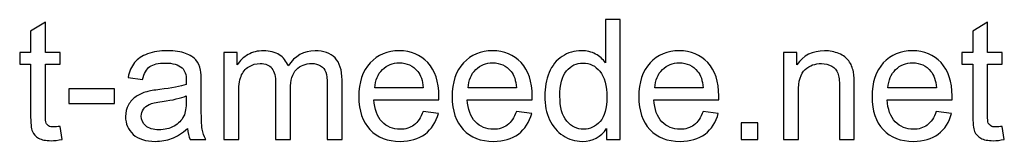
# Model space of a CAD drawing. Header units: millimetres. Extents: x -470 to 529, y -880 to 815.
# Tile 5 of 116: x 150 to 307, y -880 to -861. Entities that reach past the tile are written whole.
import ezdxf

# ---------------------------------------------------------------- set-up
doc = ezdxf.new("R2010")
doc.units = ezdxf.units.MM
doc.header["$MEASUREMENT"] = 0
doc.layers.add('Layer 1', color=7, linetype='Continuous')

msp = doc.modelspace()

# ---------------------------------------------------------------- linework, layer by layer
at = {"layer": 'Layer 1', "color": 250}
for points, knots in [([(243.973, -879.9626), (243.973, -879.9626), (243.973, -878.2), (243.973, -878.2), (243.973, -878.2), (243.0939, -879.5699), (241.7998, -880.2571), (240.0907, -880.2571), (240.0907, -880.2571), (238.984, -880.2571), (237.9666, -879.9537), (237.0429, -879.3423), (237.0429, -879.3423), (236.1147, -878.7354), (235.3963, -877.8831), (234.8831, -876.7943), (234.8831, -876.7943), (234.3744, -875.701), (234.1201, -874.4471), (234.1201, -873.0281), (234.1201, -873.0281), (234.1201, -871.6447), (234.3521, -870.3908), (234.8117, -869.2618), (234.8117, -869.2618), (235.2758, -868.1373), (235.9675, -867.2716), (236.8912, -866.6736), (236.8912, -866.6736), (237.8104, -866.0712), (238.8457, -865.7722), (239.9836, -865.7722), (239.9836, -865.7722), (240.8226, -865.7722), (241.5678, -865.9507), (242.2193, -866.3032), (242.2193, -866.3032), (242.8708, -866.6558), (243.4018, -867.1199), (243.8123, -867.6866), (243.8123, -867.6866), (243.8123, -867.6866), (243.8123, -860.7922), (243.8123, -860.7922), (243.8123, -860.7922), (243.8123, -860.7922), (246.1685, -860.7922), (246.1685, -860.7922), (246.1685, -860.7922), (246.1685, -860.7922), (246.1685, -879.9626), (246.1685, -879.9626), (246.1685, -879.9626), (246.1685, -879.9626), (243.973, -879.9626), (243.973, -879.9626)], [0, 0, 0, 0, 0.06666667, 0.06666667, 0.06666667, 0.06666667, 0.13333333, 0.13333333, 0.13333333, 0.13333333, 0.2, 0.2, 0.2, 0.2, 0.26666667, 0.26666667, 0.26666667, 0.26666667, 0.33333333, 0.33333333, 0.33333333, 0.33333333, 0.4, 0.4, 0.4, 0.4, 0.46666667, 0.46666667, 0.46666667, 0.46666667, 0.53333333, 0.53333333, 0.53333333, 0.53333333, 0.6, 0.6, 0.6, 0.6, 0.66666667, 0.66666667, 0.66666667, 0.66666667, 0.73333333, 0.73333333, 0.73333333, 0.73333333, 0.8, 0.8, 0.8, 0.8, 0.86666667, 0.86666667, 0.86666667, 0.86666667, 1, 1, 1, 1]), ([(156.7869, -877.8608), (156.7869, -877.8608), (157.1082, -879.9403), (157.1082, -879.9403), (157.1082, -879.9403), (156.4478, -880.0786), (155.8543, -880.15), (155.3366, -880.15), (155.3366, -880.15), (154.4843, -880.15), (153.8239, -880.0161), (153.3509, -879.7439), (153.3509, -879.7439), (152.8823, -879.4717), (152.5521, -879.1192), (152.3602, -878.6774), (152.3602, -878.6774), (152.1683, -878.2357), (152.0746, -877.3075), (152.0746, -875.8929), (152.0746, -875.8929), (152.0746, -875.8929), (152.0746, -867.8874), (152.0746, -867.8874), (152.0746, -867.8874), (152.0746, -867.8874), (150.3343, -867.8874), (150.3343, -867.8874), (150.3343, -867.8874), (150.3343, -867.8874), (150.3343, -866.0667), (150.3343, -866.0667), (150.3343, -866.0667), (150.3343, -866.0667), (152.0746, -866.0667), (152.0746, -866.0667), (152.0746, -866.0667), (152.0746, -866.0667), (152.0746, -862.6307), (152.0746, -862.6307), (152.0746, -862.6307), (152.0746, -862.6307), (154.4308, -861.2161), (154.4308, -861.2161), (154.4308, -861.2161), (154.4308, -861.2161), (154.4308, -866.0667), (154.4308, -866.0667), (154.4308, -866.0667), (154.4308, -866.0667), (156.7869, -866.0667), (156.7869, -866.0667), (156.7869, -866.0667), (156.7869, -866.0667), (156.7869, -867.8874), (156.7869, -867.8874), (156.7869, -867.8874), (156.7869, -867.8874), (154.4308, -867.8874), (154.4308, -867.8874), (154.4308, -867.8874), (154.4308, -867.8874), (154.4308, -876.0268), (154.4308, -876.0268), (154.4308, -876.0268), (154.4308, -876.7006), (154.4709, -877.1334), (154.5557, -877.3253), (154.5557, -877.3253), (154.636, -877.5172), (154.7699, -877.6689), (154.9573, -877.785), (154.9573, -877.785), (155.1447, -877.8965), (155.4125, -877.9545), (155.7605, -877.9545), (155.7605, -877.9545), (156.0194, -877.9545), (156.363, -877.9233), (156.7869, -877.8608)], [0, 0, 0, 0, 0.04761905, 0.04761905, 0.04761905, 0.04761905, 0.0952381, 0.0952381, 0.0952381, 0.0952381, 0.14285714, 0.14285714, 0.14285714, 0.14285714, 0.19047619, 0.19047619, 0.19047619, 0.19047619, 0.23809524, 0.23809524, 0.23809524, 0.23809524, 0.28571429, 0.28571429, 0.28571429, 0.28571429, 0.33333333, 0.33333333, 0.33333333, 0.33333333, 0.38095238, 0.38095238, 0.38095238, 0.38095238, 0.42857143, 0.42857143, 0.42857143, 0.42857143, 0.47619048, 0.47619048, 0.47619048, 0.47619048, 0.52380952, 0.52380952, 0.52380952, 0.52380952, 0.57142857, 0.57142857, 0.57142857, 0.57142857, 0.61904762, 0.61904762, 0.61904762, 0.61904762, 0.66666667, 0.66666667, 0.66666667, 0.66666667, 0.71428571, 0.71428571, 0.71428571, 0.71428571, 0.76190476, 0.76190476, 0.76190476, 0.76190476, 0.80952381, 0.80952381, 0.80952381, 0.80952381, 0.85714286, 0.85714286, 0.85714286, 0.85714286, 0.9047619, 0.9047619, 0.9047619, 0.9047619, 1, 1, 1, 1]), ([(307.1203, -877.8608), (307.1203, -877.8608), (307.4416, -879.9403), (307.4416, -879.9403), (307.4416, -879.9403), (306.7812, -880.0786), (306.1877, -880.15), (305.67, -880.15), (305.67, -880.15), (304.8177, -880.15), (304.1573, -880.0161), (303.6843, -879.7439), (303.6843, -879.7439), (303.2157, -879.4717), (302.8855, -879.1192), (302.6936, -878.6774), (302.6936, -878.6774), (302.5017, -878.2357), (302.408, -877.3075), (302.408, -875.8929), (302.408, -875.8929), (302.408, -875.8929), (302.408, -867.8874), (302.408, -867.8874), (302.408, -867.8874), (302.408, -867.8874), (300.6677, -867.8874), (300.6677, -867.8874), (300.6677, -867.8874), (300.6677, -867.8874), (300.6677, -866.0667), (300.6677, -866.0667), (300.6677, -866.0667), (300.6677, -866.0667), (302.408, -866.0667), (302.408, -866.0667), (302.408, -866.0667), (302.408, -866.0667), (302.408, -862.6307), (302.408, -862.6307), (302.408, -862.6307), (302.408, -862.6307), (304.7642, -861.2161), (304.7642, -861.2161), (304.7642, -861.2161), (304.7642, -861.2161), (304.7642, -866.0667), (304.7642, -866.0667), (304.7642, -866.0667), (304.7642, -866.0667), (307.1203, -866.0667), (307.1203, -866.0667), (307.1203, -866.0667), (307.1203, -866.0667), (307.1203, -867.8874), (307.1203, -867.8874), (307.1203, -867.8874), (307.1203, -867.8874), (304.7642, -867.8874), (304.7642, -867.8874), (304.7642, -867.8874), (304.7642, -867.8874), (304.7642, -876.0268), (304.7642, -876.0268), (304.7642, -876.0268), (304.7642, -876.7006), (304.8043, -877.1334), (304.8891, -877.3253), (304.8891, -877.3253), (304.9694, -877.5172), (305.1033, -877.6689), (305.2907, -877.785), (305.2907, -877.785), (305.4781, -877.8965), (305.7459, -877.9545), (306.0939, -877.9545), (306.0939, -877.9545), (306.3528, -877.9545), (306.6964, -877.9233), (307.1203, -877.8608)], [0, 0, 0, 0, 0.04761905, 0.04761905, 0.04761905, 0.04761905, 0.0952381, 0.0952381, 0.0952381, 0.0952381, 0.14285714, 0.14285714, 0.14285714, 0.14285714, 0.19047619, 0.19047619, 0.19047619, 0.19047619, 0.23809524, 0.23809524, 0.23809524, 0.23809524, 0.28571429, 0.28571429, 0.28571429, 0.28571429, 0.33333333, 0.33333333, 0.33333333, 0.33333333, 0.38095238, 0.38095238, 0.38095238, 0.38095238, 0.42857143, 0.42857143, 0.42857143, 0.42857143, 0.47619048, 0.47619048, 0.47619048, 0.47619048, 0.52380952, 0.52380952, 0.52380952, 0.52380952, 0.57142857, 0.57142857, 0.57142857, 0.57142857, 0.61904762, 0.61904762, 0.61904762, 0.61904762, 0.66666667, 0.66666667, 0.66666667, 0.66666667, 0.71428571, 0.71428571, 0.71428571, 0.71428571, 0.76190476, 0.76190476, 0.76190476, 0.76190476, 0.80952381, 0.80952381, 0.80952381, 0.80952381, 0.85714286, 0.85714286, 0.85714286, 0.85714286, 0.9047619, 0.9047619, 0.9047619, 0.9047619, 1, 1, 1, 1]), ([(177.1041, -878.2223), (176.2295, -878.9675), (175.3861, -879.4896), (174.5784, -879.7975), (174.5784, -879.7975), (173.7707, -880.1054), (172.905, -880.2571), (171.9768, -880.2571), (171.9768, -880.2571), (170.4507, -880.2571), (169.2771, -879.8867), (168.456, -879.1415), (168.456, -879.1415), (167.6349, -878.4008), (167.2244, -877.4503), (167.2244, -876.2945), (167.2244, -876.2945), (167.2244, -875.6162), (167.3806, -874.996), (167.6885, -874.4337), (167.6885, -874.4337), (168.0008, -873.8714), (168.4069, -873.4252), (168.9067, -873.0861), (168.9067, -873.0861), (169.4109, -872.7469), (169.9732, -872.4881), (170.6024, -872.3141), (170.6024, -872.3141), (171.0665, -872.1936), (171.7671, -872.0776), (172.6997, -871.9615), (172.6997, -871.9615), (174.6007, -871.7384), (176.0063, -871.4662), (176.9033, -871.1539), (176.9033, -871.1539), (176.9122, -870.8326), (176.9167, -870.6273), (176.9167, -870.5425), (176.9167, -870.5425), (176.9167, -869.5876), (176.6936, -868.9137), (176.2473, -868.521), (176.2473, -868.521), (175.6449, -867.99), (174.748, -867.7267), (173.561, -867.7267), (173.561, -867.7267), (172.4498, -867.7267), (171.6287, -867.9231), (171.1022, -868.3113), (171.1022, -868.3113), (170.5712, -868.6995), (170.1829, -869.3868), (169.9286, -870.3774), (169.9286, -870.3774), (169.9286, -870.3774), (167.626, -870.0561), (167.626, -870.0561), (167.626, -870.0561), (167.8357, -869.0699), (168.1793, -868.2712), (168.6613, -867.6643), (168.6613, -867.6643), (169.1432, -867.0574), (169.8393, -866.5933), (170.7497, -866.2631), (170.7497, -866.2631), (171.6555, -865.9373), (172.7131, -865.7722), (173.909, -865.7722), (173.909, -865.7722), (175.096, -865.7722), (176.0644, -865.9106), (176.8096, -866.1917), (176.8096, -866.1917), (177.5503, -866.4728), (178.0992, -866.8209), (178.4473, -867.2448), (178.4473, -867.2448), (178.7953, -867.6687), (179.0408, -868.2042), (179.1836, -868.8513), (179.1836, -868.8513), (179.2594, -869.2529), (179.2996, -869.9758), (179.2996, -871.0155), (179.2996, -871.0155), (179.2996, -871.0155), (179.2996, -874.1392), (179.2996, -874.1392), (179.2996, -874.1392), (179.2996, -876.3213), (179.3487, -877.7002), (179.4468, -878.2847), (179.4468, -878.2847), (179.5406, -878.8693), (179.7369, -879.4271), (180.0225, -879.9626), (180.0225, -879.9626), (180.0225, -879.9626), (177.5593, -879.9626), (177.5593, -879.9626), (177.5593, -879.9626), (177.3227, -879.4673), (177.171, -878.8872), (177.1041, -878.2223)], [0, 0, 0, 0, 0.03571429, 0.03571429, 0.03571429, 0.03571429, 0.07142857, 0.07142857, 0.07142857, 0.07142857, 0.10714286, 0.10714286, 0.10714286, 0.10714286, 0.14285714, 0.14285714, 0.14285714, 0.14285714, 0.17857143, 0.17857143, 0.17857143, 0.17857143, 0.21428571, 0.21428571, 0.21428571, 0.21428571, 0.25, 0.25, 0.25, 0.25, 0.28571429, 0.28571429, 0.28571429, 0.28571429, 0.32142857, 0.32142857, 0.32142857, 0.32142857, 0.35714286, 0.35714286, 0.35714286, 0.35714286, 0.39285714, 0.39285714, 0.39285714, 0.39285714, 0.42857143, 0.42857143, 0.42857143, 0.42857143, 0.46428571, 0.46428571, 0.46428571, 0.46428571, 0.5, 0.5, 0.5, 0.5, 0.53571429, 0.53571429, 0.53571429, 0.53571429, 0.57142857, 0.57142857, 0.57142857, 0.57142857, 0.60714286, 0.60714286, 0.60714286, 0.60714286, 0.64285714, 0.64285714, 0.64285714, 0.64285714, 0.67857143, 0.67857143, 0.67857143, 0.67857143, 0.71428571, 0.71428571, 0.71428571, 0.71428571, 0.75, 0.75, 0.75, 0.75, 0.78571429, 0.78571429, 0.78571429, 0.78571429, 0.82142857, 0.82142857, 0.82142857, 0.82142857, 0.85714286, 0.85714286, 0.85714286, 0.85714286, 0.89285714, 0.89285714, 0.89285714, 0.89285714, 0.92857143, 0.92857143, 0.92857143, 0.92857143, 1, 1, 1, 1]), ([(182.9186, -879.9626), (182.9186, -879.9626), (182.9186, -866.0667), (182.9186, -866.0667), (182.9186, -866.0667), (182.9186, -866.0667), (185.0338, -866.0667), (185.0338, -866.0667), (185.0338, -866.0667), (185.0338, -866.0667), (185.0338, -868.0302), (185.0338, -868.0302), (185.0338, -868.0302), (185.4666, -867.3519), (186.0467, -866.803), (186.7696, -866.3925), (186.7696, -866.3925), (187.4925, -865.9775), (188.3136, -865.7722), (189.2373, -865.7722), (189.2373, -865.7722), (190.2637, -865.7722), (191.1071, -865.9864), (191.763, -866.4103), (191.763, -866.4103), (192.419, -866.8387), (192.8831, -867.4322), (193.1508, -868.1998), (193.1508, -868.1998), (194.2575, -866.5799), (195.6899, -865.7722), (197.457, -865.7722), (197.457, -865.7722), (198.8404, -865.7722), (199.9069, -866.1515), (200.6477, -866.9146), (200.6477, -866.9146), (201.3929, -867.6777), (201.7677, -868.8513), (201.7677, -870.4354), (201.7677, -870.4354), (201.7677, -870.4354), (201.7677, -879.9626), (201.7677, -879.9626), (201.7677, -879.9626), (201.7677, -879.9626), (199.4116, -879.9626), (199.4116, -879.9626), (199.4116, -879.9626), (199.4116, -879.9626), (199.4116, -871.2163), (199.4116, -871.2163), (199.4116, -871.2163), (199.4116, -870.2792), (199.3313, -869.6009), (199.1795, -869.1859), (199.1795, -869.1859), (199.0278, -868.7709), (198.7511, -868.4407), (198.3451, -868.1864), (198.3451, -868.1864), (197.9434, -867.932), (197.4704, -867.8071), (196.9305, -867.8071), (196.9305, -867.8071), (195.9488, -867.8071), (195.1366, -868.1328), (194.4896, -868.7799), (194.4896, -868.7799), (193.8425, -869.4314), (193.5212, -870.4711), (193.5212, -871.8991), (193.5212, -871.8991), (193.5212, -871.8991), (193.5212, -879.9626), (193.5212, -879.9626), (193.5212, -879.9626), (193.5212, -879.9626), (191.1651, -879.9626), (191.1651, -879.9626), (191.1651, -879.9626), (191.1651, -879.9626), (191.1651, -870.9441), (191.1651, -870.9441), (191.1651, -870.9441), (191.1651, -869.8999), (190.9732, -869.1145), (190.5894, -868.5924), (190.5894, -868.5924), (190.2057, -868.0703), (189.5765, -867.8071), (188.7063, -867.8071), (188.7063, -867.8071), (188.0459, -867.8071), (187.4345, -867.9811), (186.8723, -868.3292), (186.8723, -868.3292), (186.31, -868.6772), (185.9039, -869.1859), (185.6496, -869.8598), (185.6496, -869.8598), (185.3997, -870.5291), (185.2747, -871.4975), (185.2747, -872.7603), (185.2747, -872.7603), (185.2747, -872.7603), (185.2747, -879.9626), (185.2747, -879.9626), (185.2747, -879.9626), (185.2747, -879.9626), (182.9186, -879.9626), (182.9186, -879.9626)], [0, 0, 0, 0, 0.03448276, 0.03448276, 0.03448276, 0.03448276, 0.06896552, 0.06896552, 0.06896552, 0.06896552, 0.10344828, 0.10344828, 0.10344828, 0.10344828, 0.13793103, 0.13793103, 0.13793103, 0.13793103, 0.17241379, 0.17241379, 0.17241379, 0.17241379, 0.20689655, 0.20689655, 0.20689655, 0.20689655, 0.24137931, 0.24137931, 0.24137931, 0.24137931, 0.27586207, 0.27586207, 0.27586207, 0.27586207, 0.31034483, 0.31034483, 0.31034483, 0.31034483, 0.34482759, 0.34482759, 0.34482759, 0.34482759, 0.37931034, 0.37931034, 0.37931034, 0.37931034, 0.4137931, 0.4137931, 0.4137931, 0.4137931, 0.44827586, 0.44827586, 0.44827586, 0.44827586, 0.48275862, 0.48275862, 0.48275862, 0.48275862, 0.51724138, 0.51724138, 0.51724138, 0.51724138, 0.55172414, 0.55172414, 0.55172414, 0.55172414, 0.5862069, 0.5862069, 0.5862069, 0.5862069, 0.62068966, 0.62068966, 0.62068966, 0.62068966, 0.65517241, 0.65517241, 0.65517241, 0.65517241, 0.68965517, 0.68965517, 0.68965517, 0.68965517, 0.72413793, 0.72413793, 0.72413793, 0.72413793, 0.75862069, 0.75862069, 0.75862069, 0.75862069, 0.79310345, 0.79310345, 0.79310345, 0.79310345, 0.82758621, 0.82758621, 0.82758621, 0.82758621, 0.86206897, 0.86206897, 0.86206897, 0.86206897, 0.89655172, 0.89655172, 0.89655172, 0.89655172, 0.93103448, 0.93103448, 0.93103448, 0.93103448, 1, 1, 1, 1]), ([(214.6997, -875.4645), (214.6997, -875.4645), (217.1362, -875.7858), (217.1362, -875.7858), (217.1362, -875.7858), (216.7569, -877.2004), (216.0473, -878.3026), (215.0121, -879.0835), (215.0121, -879.0835), (213.9768, -879.8644), (212.6559, -880.2571), (211.045, -880.2571), (211.045, -880.2571), (209.0191, -880.2571), (207.4126, -879.6324), (206.2256, -878.3829), (206.2256, -878.3829), (205.0386, -877.1379), (204.4451, -875.3842), (204.4451, -873.1307), (204.4451, -873.1307), (204.4451, -870.8013), (205.0431, -868.9896), (206.2435, -867.7044), (206.2435, -867.7044), (207.4439, -866.4148), (209.0012, -865.7722), (210.9156, -865.7722), (210.9156, -865.7722), (212.7675, -865.7722), (214.2802, -866.4014), (215.4538, -867.6643), (215.4538, -867.6643), (216.6275, -868.9271), (217.2165, -870.7032), (217.2165, -872.9924), (217.2165, -872.9924), (217.2165, -873.1307), (217.212, -873.3404), (217.2031, -873.6171), (217.2031, -873.6171), (217.2031, -873.6171), (206.8548, -873.6171), (206.8548, -873.6171), (206.8548, -873.6171), (206.9441, -875.1388), (207.3725, -876.3079), (208.1489, -877.1156), (208.1489, -877.1156), (208.9209, -877.9233), (209.8893, -878.3294), (211.045, -878.3294), (211.045, -878.3294), (211.9063, -878.3294), (212.6425, -878.1018), (213.2494, -877.6466), (213.2494, -877.6466), (213.8608, -877.1915), (214.3427, -876.4641), (214.6997, -875.4645)], [0, 0, 0, 0, 0.0625, 0.0625, 0.0625, 0.0625, 0.125, 0.125, 0.125, 0.125, 0.1875, 0.1875, 0.1875, 0.1875, 0.25, 0.25, 0.25, 0.25, 0.3125, 0.3125, 0.3125, 0.3125, 0.375, 0.375, 0.375, 0.375, 0.4375, 0.4375, 0.4375, 0.4375, 0.5, 0.5, 0.5, 0.5, 0.5625, 0.5625, 0.5625, 0.5625, 0.625, 0.625, 0.625, 0.625, 0.6875, 0.6875, 0.6875, 0.6875, 0.75, 0.75, 0.75, 0.75, 0.8125, 0.8125, 0.8125, 0.8125, 0.875, 0.875, 0.875, 0.875, 1, 1, 1, 1]), ([(229.5907, -875.4645), (229.5907, -875.4645), (232.0272, -875.7858), (232.0272, -875.7858), (232.0272, -875.7858), (231.6479, -877.2004), (230.9383, -878.3026), (229.9031, -879.0835), (229.9031, -879.0835), (228.8678, -879.8644), (227.5469, -880.2571), (225.936, -880.2571), (225.936, -880.2571), (223.9101, -880.2571), (222.3036, -879.6324), (221.1166, -878.3829), (221.1166, -878.3829), (219.9296, -877.1379), (219.3361, -875.3842), (219.3361, -873.1307), (219.3361, -873.1307), (219.3361, -870.8013), (219.9341, -868.9896), (221.1345, -867.7044), (221.1345, -867.7044), (222.3349, -866.4148), (223.8922, -865.7722), (225.8066, -865.7722), (225.8066, -865.7722), (227.6585, -865.7722), (229.1712, -866.4014), (230.3448, -867.6643), (230.3448, -867.6643), (231.5185, -868.9271), (232.1075, -870.7032), (232.1075, -872.9924), (232.1075, -872.9924), (232.1075, -873.1307), (232.103, -873.3404), (232.0941, -873.6171), (232.0941, -873.6171), (232.0941, -873.6171), (221.7458, -873.6171), (221.7458, -873.6171), (221.7458, -873.6171), (221.8351, -875.1388), (222.2635, -876.3079), (223.0399, -877.1156), (223.0399, -877.1156), (223.8119, -877.9233), (224.7803, -878.3294), (225.936, -878.3294), (225.936, -878.3294), (226.7973, -878.3294), (227.5335, -878.1018), (228.1404, -877.6466), (228.1404, -877.6466), (228.7518, -877.1915), (229.2337, -876.4641), (229.5907, -875.4645)], [0, 0, 0, 0, 0.0625, 0.0625, 0.0625, 0.0625, 0.125, 0.125, 0.125, 0.125, 0.1875, 0.1875, 0.1875, 0.1875, 0.25, 0.25, 0.25, 0.25, 0.3125, 0.3125, 0.3125, 0.3125, 0.375, 0.375, 0.375, 0.375, 0.4375, 0.4375, 0.4375, 0.4375, 0.5, 0.5, 0.5, 0.5, 0.5625, 0.5625, 0.5625, 0.5625, 0.625, 0.625, 0.625, 0.625, 0.6875, 0.6875, 0.6875, 0.6875, 0.75, 0.75, 0.75, 0.75, 0.8125, 0.8125, 0.8125, 0.8125, 0.875, 0.875, 0.875, 0.875, 1, 1, 1, 1]), ([(259.3727, -875.4645), (259.3727, -875.4645), (261.8092, -875.7858), (261.8092, -875.7858), (261.8092, -875.7858), (261.4299, -877.2004), (260.7203, -878.3026), (259.6851, -879.0835), (259.6851, -879.0835), (258.6498, -879.8644), (257.3289, -880.2571), (255.718, -880.2571), (255.718, -880.2571), (253.6921, -880.2571), (252.0856, -879.6324), (250.8986, -878.3829), (250.8986, -878.3829), (249.7116, -877.1379), (249.1181, -875.3842), (249.1181, -873.1307), (249.1181, -873.1307), (249.1181, -870.8013), (249.7161, -868.9896), (250.9165, -867.7044), (250.9165, -867.7044), (252.1169, -866.4148), (253.6742, -865.7722), (255.5886, -865.7722), (255.5886, -865.7722), (257.4405, -865.7722), (258.9532, -866.4014), (260.1268, -867.6643), (260.1268, -867.6643), (261.3005, -868.9271), (261.8895, -870.7032), (261.8895, -872.9924), (261.8895, -872.9924), (261.8895, -873.1307), (261.885, -873.3404), (261.8761, -873.6171), (261.8761, -873.6171), (261.8761, -873.6171), (251.5278, -873.6171), (251.5278, -873.6171), (251.5278, -873.6171), (251.6171, -875.1388), (252.0455, -876.3079), (252.8219, -877.1156), (252.8219, -877.1156), (253.5939, -877.9233), (254.5623, -878.3294), (255.718, -878.3294), (255.718, -878.3294), (256.5793, -878.3294), (257.3155, -878.1018), (257.9224, -877.6466), (257.9224, -877.6466), (258.5338, -877.1915), (259.0157, -876.4641), (259.3727, -875.4645)], [0, 0, 0, 0, 0.0625, 0.0625, 0.0625, 0.0625, 0.125, 0.125, 0.125, 0.125, 0.1875, 0.1875, 0.1875, 0.1875, 0.25, 0.25, 0.25, 0.25, 0.3125, 0.3125, 0.3125, 0.3125, 0.375, 0.375, 0.375, 0.375, 0.4375, 0.4375, 0.4375, 0.4375, 0.5, 0.5, 0.5, 0.5, 0.5625, 0.5625, 0.5625, 0.5625, 0.625, 0.625, 0.625, 0.625, 0.6875, 0.6875, 0.6875, 0.6875, 0.75, 0.75, 0.75, 0.75, 0.8125, 0.8125, 0.8125, 0.8125, 0.875, 0.875, 0.875, 0.875, 1, 1, 1, 1]), ([(272.2244, -879.9626), (272.2244, -879.9626), (272.2244, -866.0667), (272.2244, -866.0667), (272.2244, -866.0667), (272.2244, -866.0667), (274.3396, -866.0667), (274.3396, -866.0667), (274.3396, -866.0667), (274.3396, -866.0667), (274.3396, -868.0391), (274.3396, -868.0391), (274.3396, -868.0391), (275.357, -866.5264), (276.8296, -865.7722), (278.7529, -865.7722), (278.7529, -865.7722), (279.5918, -865.7722), (280.3593, -865.9239), (281.0599, -866.2229), (281.0599, -866.2229), (281.7605, -866.5219), (282.2871, -866.9191), (282.6351, -867.4055), (282.6351, -867.4055), (282.9832, -867.8919), (283.2286, -868.472), (283.367, -869.1413), (283.367, -869.1413), (283.4518, -869.5786), (283.4964, -870.3417), (283.4964, -871.4305), (283.4964, -871.4305), (283.4964, -871.4305), (283.4964, -879.9626), (283.4964, -879.9626), (283.4964, -879.9626), (283.4964, -879.9626), (281.1402, -879.9626), (281.1402, -879.9626), (281.1402, -879.9626), (281.1402, -879.9626), (281.1402, -871.5198), (281.1402, -871.5198), (281.1402, -871.5198), (281.1402, -870.5604), (281.051, -869.8419), (280.868, -869.3689), (280.868, -869.3689), (280.6851, -868.8959), (280.3593, -868.5166), (279.8952, -868.231), (279.8952, -868.231), (279.4312, -867.9499), (278.8823, -867.8071), (278.2575, -867.8071), (278.2575, -867.8071), (277.258, -867.8071), (276.3967, -868.1239), (275.6694, -868.762), (275.6694, -868.762), (274.942, -869.3957), (274.5805, -870.605), (274.5805, -872.381), (274.5805, -872.381), (274.5805, -872.381), (274.5805, -879.9626), (274.5805, -879.9626), (274.5805, -879.9626), (274.5805, -879.9626), (272.2244, -879.9626), (272.2244, -879.9626)], [0, 0, 0, 0, 0.05263158, 0.05263158, 0.05263158, 0.05263158, 0.10526316, 0.10526316, 0.10526316, 0.10526316, 0.15789474, 0.15789474, 0.15789474, 0.15789474, 0.21052632, 0.21052632, 0.21052632, 0.21052632, 0.26315789, 0.26315789, 0.26315789, 0.26315789, 0.31578947, 0.31578947, 0.31578947, 0.31578947, 0.36842105, 0.36842105, 0.36842105, 0.36842105, 0.42105263, 0.42105263, 0.42105263, 0.42105263, 0.47368421, 0.47368421, 0.47368421, 0.47368421, 0.52631579, 0.52631579, 0.52631579, 0.52631579, 0.57894737, 0.57894737, 0.57894737, 0.57894737, 0.63157895, 0.63157895, 0.63157895, 0.63157895, 0.68421053, 0.68421053, 0.68421053, 0.68421053, 0.73684211, 0.73684211, 0.73684211, 0.73684211, 0.78947368, 0.78947368, 0.78947368, 0.78947368, 0.84210526, 0.84210526, 0.84210526, 0.84210526, 0.89473684, 0.89473684, 0.89473684, 0.89473684, 1, 1, 1, 1]), ([(296.5935, -875.4645), (296.5935, -875.4645), (299.03, -875.7858), (299.03, -875.7858), (299.03, -875.7858), (298.6507, -877.2004), (297.9411, -878.3026), (296.9059, -879.0835), (296.9059, -879.0835), (295.8706, -879.8644), (294.5497, -880.2571), (292.9388, -880.2571), (292.9388, -880.2571), (290.9129, -880.2571), (289.3064, -879.6324), (288.1194, -878.3829), (288.1194, -878.3829), (286.9324, -877.1379), (286.3389, -875.3842), (286.3389, -873.1307), (286.3389, -873.1307), (286.3389, -870.8013), (286.9369, -868.9896), (288.1373, -867.7044), (288.1373, -867.7044), (289.3377, -866.4148), (290.895, -865.7722), (292.8094, -865.7722), (292.8094, -865.7722), (294.6613, -865.7722), (296.174, -866.4014), (297.3476, -867.6643), (297.3476, -867.6643), (298.5213, -868.9271), (299.1103, -870.7032), (299.1103, -872.9924), (299.1103, -872.9924), (299.1103, -873.1307), (299.1058, -873.3404), (299.0969, -873.6171), (299.0969, -873.6171), (299.0969, -873.6171), (288.7486, -873.6171), (288.7486, -873.6171), (288.7486, -873.6171), (288.8379, -875.1388), (289.2663, -876.3079), (290.0427, -877.1156), (290.0427, -877.1156), (290.8147, -877.9233), (291.7831, -878.3294), (292.9388, -878.3294), (292.9388, -878.3294), (293.8001, -878.3294), (294.5363, -878.1018), (295.1432, -877.6466), (295.1432, -877.6466), (295.7546, -877.1915), (296.2365, -876.4641), (296.5935, -875.4645)], [0, 0, 0, 0, 0.0625, 0.0625, 0.0625, 0.0625, 0.125, 0.125, 0.125, 0.125, 0.1875, 0.1875, 0.1875, 0.1875, 0.25, 0.25, 0.25, 0.25, 0.3125, 0.3125, 0.3125, 0.3125, 0.375, 0.375, 0.375, 0.375, 0.4375, 0.4375, 0.4375, 0.4375, 0.5, 0.5, 0.5, 0.5, 0.5625, 0.5625, 0.5625, 0.5625, 0.625, 0.625, 0.625, 0.625, 0.6875, 0.6875, 0.6875, 0.6875, 0.75, 0.75, 0.75, 0.75, 0.8125, 0.8125, 0.8125, 0.8125, 0.875, 0.875, 0.875, 0.875, 1, 1, 1, 1]), ([(206.9887, -871.6893), (206.9887, -871.6893), (214.7265, -871.6893), (214.7265, -871.6893), (214.7265, -871.6893), (214.6238, -870.5202), (214.3249, -869.6456), (213.8385, -869.061), (213.8385, -869.061), (213.0932, -868.1551), (212.1204, -867.7), (210.929, -867.7), (210.929, -867.7), (209.8491, -867.7), (208.9432, -868.0614), (208.2069, -868.7843), (208.2069, -868.7843), (207.4751, -869.5072), (207.069, -870.4756), (206.9887, -871.6893)], [0, 0, 0, 0, 0.16666667, 0.16666667, 0.16666667, 0.16666667, 0.33333333, 0.33333333, 0.33333333, 0.33333333, 0.5, 0.5, 0.5, 0.5, 0.66666667, 0.66666667, 0.66666667, 0.66666667, 1, 1, 1, 1]), ([(221.8797, -871.6893), (221.8797, -871.6893), (229.6175, -871.6893), (229.6175, -871.6893), (229.6175, -871.6893), (229.5148, -870.5202), (229.2159, -869.6456), (228.7295, -869.061), (228.7295, -869.061), (227.9842, -868.1551), (227.0114, -867.7), (225.82, -867.7), (225.82, -867.7), (224.7401, -867.7), (223.8342, -868.0614), (223.0979, -868.7843), (223.0979, -868.7843), (222.3661, -869.5072), (221.96, -870.4756), (221.8797, -871.6893)], [0, 0, 0, 0, 0.16666667, 0.16666667, 0.16666667, 0.16666667, 0.33333333, 0.33333333, 0.33333333, 0.33333333, 0.5, 0.5, 0.5, 0.5, 0.66666667, 0.66666667, 0.66666667, 0.66666667, 1, 1, 1, 1]), ([(236.5297, -873.0325), (236.5297, -874.8085), (236.9046, -876.1339), (237.6587, -877.013), (237.6587, -877.013), (238.4084, -877.8921), (239.2964, -878.3294), (240.3183, -878.3294), (240.3183, -878.3294), (241.3491, -878.3294), (242.2237, -877.9099), (242.9466, -877.071), (242.9466, -877.071), (243.6651, -876.232), (244.0265, -874.9513), (244.0265, -873.2289), (244.0265, -873.2289), (244.0265, -871.3368), (243.6606, -869.9445), (242.9243, -869.0565), (242.9243, -869.0565), (242.1925, -868.1685), (241.2866, -867.7267), (240.2112, -867.7267), (240.2112, -867.7267), (239.1625, -867.7267), (238.2879, -868.1507), (237.5829, -869.003), (237.5829, -869.003), (236.8823, -869.8553), (236.5297, -871.1985), (236.5297, -873.0325)], [0, 0, 0, 0, 0.11111111, 0.11111111, 0.11111111, 0.11111111, 0.22222222, 0.22222222, 0.22222222, 0.22222222, 0.33333333, 0.33333333, 0.33333333, 0.33333333, 0.44444444, 0.44444444, 0.44444444, 0.44444444, 0.55555556, 0.55555556, 0.55555556, 0.55555556, 0.66666667, 0.66666667, 0.66666667, 0.66666667, 0.77777778, 0.77777778, 0.77777778, 0.77777778, 1, 1, 1, 1]), ([(251.6617, -871.6893), (251.6617, -871.6893), (259.3995, -871.6893), (259.3995, -871.6893), (259.3995, -871.6893), (259.2968, -870.5202), (258.9979, -869.6456), (258.5115, -869.061), (258.5115, -869.061), (257.7662, -868.1551), (256.7934, -867.7), (255.602, -867.7), (255.602, -867.7), (254.5221, -867.7), (253.6162, -868.0614), (252.8799, -868.7843), (252.8799, -868.7843), (252.1481, -869.5072), (251.742, -870.4756), (251.6617, -871.6893)], [0, 0, 0, 0, 0.16666667, 0.16666667, 0.16666667, 0.16666667, 0.33333333, 0.33333333, 0.33333333, 0.33333333, 0.5, 0.5, 0.5, 0.5, 0.66666667, 0.66666667, 0.66666667, 0.66666667, 1, 1, 1, 1]), ([(288.8825, -871.6893), (288.8825, -871.6893), (296.6203, -871.6893), (296.6203, -871.6893), (296.6203, -871.6893), (296.5176, -870.5202), (296.2187, -869.6456), (295.7323, -869.061), (295.7323, -869.061), (294.987, -868.1551), (294.0142, -867.7), (292.8228, -867.7), (292.8228, -867.7), (291.7429, -867.7), (290.837, -868.0614), (290.1007, -868.7843), (290.1007, -868.7843), (289.3689, -869.5072), (288.9628, -870.4756), (288.8825, -871.6893)], [0, 0, 0, 0, 0.16666667, 0.16666667, 0.16666667, 0.16666667, 0.33333333, 0.33333333, 0.33333333, 0.33333333, 0.5, 0.5, 0.5, 0.5, 0.66666667, 0.66666667, 0.66666667, 0.66666667, 1, 1, 1, 1]), ([(158.1747, -874.2061), (158.1747, -874.2061), (158.1747, -871.85), (158.1747, -871.85), (158.1747, -871.85), (158.1747, -871.85), (165.4573, -871.85), (165.4573, -871.85), (165.4573, -871.85), (165.4573, -871.85), (165.4573, -874.2061), (165.4573, -874.2061), (165.4573, -874.2061), (165.4573, -874.2061), (158.1747, -874.2061), (158.1747, -874.2061)], [0, 0, 0, 0, 0.2, 0.2, 0.2, 0.2, 0.4, 0.4, 0.4, 0.4, 0.6, 0.6, 0.6, 0.6, 1, 1, 1, 1]), ([(176.9167, -873.0013), (176.0599, -873.3493), (174.7747, -873.6439), (173.0612, -873.8848), (173.0612, -873.8848), (172.0884, -874.0232), (171.4012, -874.1794), (170.9996, -874.3534), (170.9996, -874.3534), (170.5979, -874.5274), (170.29, -874.7818), (170.0714, -875.112), (170.0714, -875.112), (169.8527, -875.4467), (169.7412, -875.817), (169.7412, -876.2276), (169.7412, -876.2276), (169.7412, -876.8479), (169.9777, -877.37), (170.4551, -877.785), (170.4551, -877.785), (170.9326, -878.2), (171.6287, -878.4097), (172.5435, -878.4097), (172.5435, -878.4097), (173.4494, -878.4097), (174.2571, -878.2133), (174.9666, -877.8162), (174.9666, -877.8162), (175.6717, -877.4235), (176.1938, -876.8836), (176.524, -876.2008), (176.524, -876.2008), (176.7783, -875.6698), (176.9033, -874.8889), (176.9033, -873.8581), (176.9033, -873.8581), (176.9033, -873.8581), (176.9167, -873.0013), (176.9167, -873.0013)], [0, 0, 0, 0, 0.09090909, 0.09090909, 0.09090909, 0.09090909, 0.18181818, 0.18181818, 0.18181818, 0.18181818, 0.27272727, 0.27272727, 0.27272727, 0.27272727, 0.36363636, 0.36363636, 0.36363636, 0.36363636, 0.45454545, 0.45454545, 0.45454545, 0.45454545, 0.54545455, 0.54545455, 0.54545455, 0.54545455, 0.63636364, 0.63636364, 0.63636364, 0.63636364, 0.72727273, 0.72727273, 0.72727273, 0.72727273, 0.81818182, 0.81818182, 0.81818182, 0.81818182, 1, 1, 1, 1]), ([(265.455, -879.9626), (265.455, -879.9626), (265.455, -877.2852), (265.455, -877.2852), (265.455, -877.2852), (265.455, -877.2852), (268.1324, -877.2852), (268.1324, -877.2852), (268.1324, -877.2852), (268.1324, -877.2852), (268.1324, -879.9626), (268.1324, -879.9626), (268.1324, -879.9626), (268.1324, -879.9626), (265.455, -879.9626), (265.455, -879.9626)], [0, 0, 0, 0, 0.2, 0.2, 0.2, 0.2, 0.4, 0.4, 0.4, 0.4, 0.6, 0.6, 0.6, 0.6, 1, 1, 1, 1])]:
    msp.add_open_spline(points, degree=3, knots=knots, dxfattribs=at)

doc.saveas('drawing.dxf')
